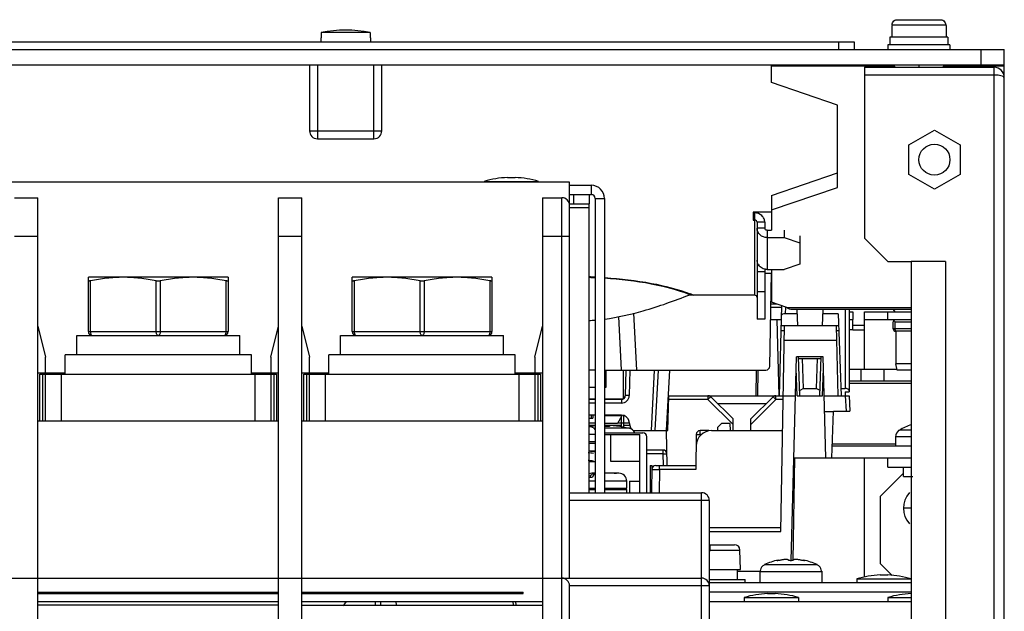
# Model space of a CAD drawing. Header units: millimetres. Extents: x 0 to 1800, y 0 to 1500.
# Tile 9 of 27: x 706 to 833, y 263 to 339. Entities that reach past the tile are written whole.
import ezdxf

# ---------------------------------------------------------------- set-up
doc = ezdxf.new("R2010")
doc.units = ezdxf.units.MM
doc.header["$LTSCALE"] = 99
doc.layers.get('0').update_dxf_attribs({"linetype": 'CONTINUOUS'})
doc.layers.add('002_AXIS', color=7, linetype='CONTINUOUS')
doc.layers.add('00_COMPONENTS', color=7, linetype='CONTINUOUS')

msp = doc.modelspace()

# ---------------------------------------------------------------- linework, layer by layer
at = {"color": 7, "linetype": 'CONTINUOUS'}
for p, q in [((803.74, 269.15), (803.74, 269.1)), ((807.01, 269.15), (807.01, 269.1)), ((801.38, 267.75), (801.37, 267.67)), ((801.42, 267.75), (801.38, 267.75)), ((809.37, 267.75), (809.33, 267.75)), ((809.37, 267.75), (809.37, 267.67))]:
    msp.add_line(p, q, dxfattribs=at)
at = {"color": 9, "linetype": 'CONTINUOUS'}
for p, q in [((809.37, 267.67), (801.37, 267.67)), ((808.75, 268.57), (802, 268.57))]:
    msp.add_line(p, q, dxfattribs=at)
at = {"color": 7, "linetype": 'CONTINUOUS'}
for start, end in [(101.8493, 115.0336), (64.9664, 78.1507)]:
    msp.add_arc((805.37, 261.35), 7.98, start, end, dxfattribs=at)
for points, knots in [([(803.6, 269.1), (803.6, 269.1), (803.6, 269.11), (803.62, 269.11), (803.64, 269.13), (803.68, 269.14), (803.72, 269.15), (803.74, 269.15)], [0, 0, 0, 0, 0.034652, 0.094067, 0.296643, 0.604502, 1, 1, 1, 1]), ([(803.73, 269.1), (803.71, 269.1), (803.68, 269.09), (803.64, 269.09), (803.62, 269.09), (803.6, 269.1), (803.6, 269.1)], [0, 0, 0, 0, 0.411913, 0.723694, 0.918884, 1, 1, 1, 1]), ([(804.05, 269.16), (804, 269.14), (803.89, 269.12), (803.78, 269.1), (803.73, 269.1)], [0, 0, 0, 0, 0.506422, 1, 1, 1, 1]), ([(805.07, 269.16), (805.07, 269.16), (805.07, 269.18), (805.05, 269.19), (805.02, 269.21), (804.98, 269.22), (804.93, 269.23), (804.85, 269.24), (804.73, 269.24), (804.56, 269.24), (804.39, 269.22), (804.22, 269.19), (804.11, 269.17), (804.05, 269.16)], [0, 0, 0, 0, 0.018225, 0.040825, 0.070991, 0.109865, 0.157589, 0.213794, 0.348489, 0.505507, 0.674018, 0.842479, 1, 1, 1, 1]), ([(805.67, 269.16), (805.67, 269.15), (805.65, 269.13), (805.62, 269.12), (805.57, 269.11), (805.48, 269.09), (805.37, 269.09), (805.26, 269.09), (805.18, 269.11), (805.13, 269.12), (805.1, 269.13), (805.07, 269.15), (805.07, 269.16)], [0, 0, 0, 0, 0.052864, 0.099635, 0.160262, 0.316183, 0.5, 0.683817, 0.839738, 0.900365, 0.947136, 1, 1, 1, 1]), ([(806.7, 269.16), (806.64, 269.17), (806.53, 269.19), (806.36, 269.22), (806.18, 269.24), (806.02, 269.24), (805.9, 269.24), (805.82, 269.23), (805.77, 269.22), (805.73, 269.21), (805.7, 269.19), (805.68, 269.18), (805.67, 269.16), (805.67, 269.16)], [0, 0, 0, 0, 0.157515, 0.325972, 0.494482, 0.651505, 0.786205, 0.84241, 0.890134, 0.929008, 0.959174, 0.981775, 1, 1, 1, 1]), ([(807.02, 269.1), (806.97, 269.1), (806.86, 269.12), (806.75, 269.14), (806.7, 269.16)], [0, 0, 0, 0, 0.493579, 1, 1, 1, 1]), ([(807.01, 269.15), (807.03, 269.15), (807.06, 269.14), (807.11, 269.13), (807.13, 269.11), (807.14, 269.11), (807.15, 269.1), (807.15, 269.1)], [0, 0, 0, 0, 0.395498, 0.703357, 0.905934, 0.965348, 1, 1, 1, 1]), ([(807.15, 269.1), (807.15, 269.1), (807.13, 269.09), (807.11, 269.09), (807.07, 269.09), (807.04, 269.1), (807.02, 269.1)], [0, 0, 0, 0, 0.081116, 0.276306, 0.588087, 1, 1, 1, 1])]:
    msp.add_open_spline(points, degree=3, knots=knots, dxfattribs=at)
for points in [[(801.51, 268.08), (801.46, 267.98), (801.43, 267.86), (801.42, 267.75)], [(801.71, 268.37), (801.63, 268.29), (801.56, 268.19), (801.51, 268.08)], [(802, 268.57), (801.89, 268.52), (801.79, 268.45), (801.71, 268.37)], [(809.04, 268.37), (808.96, 268.45), (808.86, 268.52), (808.75, 268.57)], [(809.24, 268.08), (809.19, 268.19), (809.12, 268.29), (809.04, 268.37)], [(809.33, 267.75), (809.32, 267.86), (809.29, 267.98), (809.24, 268.08)]]:
    msp.add_open_spline(points, degree=3, dxfattribs=at)
at = {"layer": '002_AXIS', "color": 7, "linetype": 'CONTINUOUS'}
for p, q in [((801.37, 267.67), (801.37, 266.25)), ((809.37, 267.67), (809.37, 266.25))]:
    msp.add_line(p, q, dxfattribs=at)
at = {"layer": '00_COMPONENTS', "color": 9, "linetype": 'CONTINUOUS'}
for p, q in [((818.92, 338.78), (824.82, 338.78)), ((818.43, 338.12), (825.32, 338.12)), ((811.52, 335.95), (811.52, 334.95)), ((744.37, 332.95), (744.37, 323.45)), ((751.67, 323.45), (751.67, 332.95)), ((802.87, 332.83), (818.65, 332.83)), ((825.09, 332.83), (832.87, 332.83)), ((831.57, 209.25), (831.57, 331.65)), ((743.37, 324.45), (752.67, 324.45)), ((779.67, 316.25), (779.67, 317.45)), ((775.87, 228.35), (775.87, 315.85)), ((780.17, 315.75), (781.37, 315.75)), ((779.37, 314.55), (776.87, 314.55)), ((800.72, 303.28), (800.72, 313.9)), ((802.02, 312.68), (801.02, 312.68)), ((708.37, 310.85), (705.37, 310.85)), ((742.37, 310.85), (739.37, 310.85)), ((776.87, 310.85), (773.37, 310.85)), ((802.02, 311.93), (801.02, 311.93)), ((802.32, 311.65), (802.32, 306.6)), ((715.12, 305.14), (715.12, 298.6)), ((723.62, 298.6), (723.62, 305.14)), ((724.12, 305.14), (724.12, 298.6)), ((732.62, 298.6), (732.62, 305.14)), ((749.12, 305.14), (749.12, 298.6)), ((757.62, 298.6), (757.62, 305.14)), ((758.12, 305.14), (758.12, 298.6)), ((766.62, 298.6), (766.62, 305.14)), ((804.17, 301.69), (802.8, 301.69)), ((804.67, 301.75), (804.65, 300.89)), ((804.85, 301.69), (820.87, 301.69)), ((812.37, 301.45), (812.37, 291.27)), ((783.17, 300.53), (783.53, 293.65)), ((804.11, 299.41), (806.23, 299.41)), ((809.42, 299.41), (811.53, 299.41)), ((813.37, 299.45), (814.87, 299.45)), ((818.82, 299.84), (820.87, 299.84)), ((818.82, 298.96), (818.82, 299.84)), ((714.87, 298.6), (732.87, 298.6)), ((748.87, 298.6), (766.87, 298.6)), ((804.09, 298.76), (804.54, 298.76)), ((811.25, 298.76), (811.55, 298.76)), ((813.37, 298.85), (812.87, 298.85)), ((820.87, 298.96), (818.57, 298.96)), ((804.52, 297.49), (811.29, 297.49)), ((708.97, 293.1), (708.97, 287.1)), ((711.37, 293.1), (711.37, 287.1)), ((736.37, 287.1), (736.37, 293.1)), ((738.77, 293.1), (738.77, 287.1)), ((742.97, 293.1), (742.97, 287.1)), ((745.37, 293.1), (745.37, 287.1)), ((770.37, 287.1), (770.37, 293.1)), ((772.77, 293.1), (772.77, 287.1)), ((784.61, 293.65), (784.55, 290.37)), ((788.28, 293.65), (787.87, 285.85)), ((812.87, 291.95), (820.87, 291.95)), ((780.17, 289.39), (779.37, 289.39)), ((783.55, 289.39), (781.37, 289.39)), ((783.55, 289.85), (783.55, 289.39)), ((794.7, 289.86), (789.66, 289.86)), ((794.7, 290.35), (794.7, 289.86)), ((797.94, 286.65), (794.7, 289.86)), ((803.44, 289.86), (800.21, 286.65)), ((803.44, 289.86), (803.44, 290.35)), ((804.39, 289.86), (803.44, 289.86)), ((812.37, 290.35), (812.48, 288.35)), ((784.57, 286.16), (781.42, 286.16)), ((793.69, 285.35), (793.69, 285.85)), ((820.87, 285.89), (819.38, 285.89)), ((780.17, 285.35), (779.37, 285.35)), ((793.88, 285.35), (793.69, 285.35)), ((793.69, 285.35), (793.69, 285.16)), ((810.73, 284.15), (818.87, 284.15)), ((820.87, 285.06), (818.87, 285.06)), ((788.88, 282.86), (786.82, 282.86)), ((788.88, 282.86), (788.91, 281.35)), ((788.47, 280.86), (788.42, 277.85)), ((788.47, 280.86), (788.47, 281.35)), ((793.12, 280.86), (788.47, 280.86)), ((780.17, 279.35), (779.37, 279.35)), ((784.23, 279.35), (781.37, 279.35)), ((793.87, 214.35), (793.87, 277.85)), ((794.87, 276.85), (776.87, 276.85)), ((820.87, 275.85), (819.87, 275.85)), ((794.87, 272.84), (804.09, 272.84)), ((794.97, 270.46), (798.82, 270.46)), ((794.87, 265.85), (776.87, 265.85)), ((751.81, 263.85), (751.83, 263.35))]:
    msp.add_line(p, q, dxfattribs=at)
at = {"layer": '00_COMPONENTS', "color": 7, "linetype": 'CONTINUOUS'}
for p, q in [((818.37, 338.05), (818.37, 336.55)), ((818.43, 338.05), (818.37, 338.05)), ((818.43, 338.12), (818.43, 338.05)), ((825.32, 338.12), (825.32, 338.05)), ((825.37, 338.05), (825.32, 338.05)), ((825.37, 338.05), (825.37, 336.55)), ((744.82, 336.45), (744.82, 335.95)), ((744.82, 336.45), (744.86, 336.45)), ((744.86, 337.15), (744.86, 336.45)), ((751.18, 337.15), (744.86, 337.15)), ((751.18, 337.15), (751.18, 336.45)), ((751.18, 336.45), (751.22, 336.45)), ((751.22, 336.45), (751.22, 335.95)), ((818.12, 336.55), (818.12, 335.55)), ((825.62, 336.55), (818.12, 336.55)), ((825.62, 336.55), (825.62, 335.55)), ((682.52, 335.95), (813.52, 335.95)), ((813.52, 335.95), (813.52, 334.95)), ((817.87, 335.55), (817.87, 334.95)), ((825.87, 335.55), (817.87, 335.55)), ((825.87, 335.55), (825.87, 334.95)), ((829.87, 334.95), (829.87, 332.95)), ((832.87, 331.35), (832.87, 334.95)), ((512.87, 332.95), (832.87, 332.95)), ((802.87, 330.69), (802.87, 332.95)), ((814.87, 332.65), (814.87, 331.65)), ((818.57, 332.95), (818.78, 332.65)), ((821.87, 332.95), (821.87, 332.65)), ((825.17, 332.95), (824.97, 332.65)), ((831.57, 331.65), (831.57, 332.65)), ((811.37, 327.78), (802.87, 330.69)), ((811.37, 317.18), (811.37, 327.78)), ((820.57, 322.65), (823.87, 324.56)), ((823.87, 324.56), (827.17, 322.65)), ((820.57, 318.84), (820.57, 322.65)), ((827.17, 322.65), (827.17, 318.84)), ((768.87, 318.45), (769.87, 318.45)), ((823.87, 316.94), (820.57, 318.84)), ((827.17, 318.84), (823.87, 316.94)), ((776.87, 317.85), (568.87, 317.85)), ((765.87, 317.95), (765.87, 317.85)), ((765.87, 317.95), (772.87, 317.95)), ((772.87, 317.95), (772.87, 317.85)), ((776.87, 266.85), (776.87, 317.85)), ((776.87, 317.45), (779.67, 317.45)), ((802.87, 314.27), (811.37, 317.18)), ((777.37, 316.25), (777.37, 315.05)), ((779.37, 316.25), (779.37, 315.05)), ((802.87, 316.15), (802.87, 311.65)), ((705.37, 315.85), (708.37, 315.85)), ((708.37, 216.35), (708.37, 315.85)), ((739.37, 216.35), (739.37, 315.85)), ((739.37, 315.85), (742.37, 315.85)), ((742.37, 216.35), (742.37, 315.85)), ((773.37, 315.85), (773.37, 216.35)), ((773.37, 315.85), (775.87, 315.85)), ((781.37, 315.75), (781.37, 277.85)), ((800.52, 313.9), (800.72, 313.9)), ((802.02, 312.68), (802.02, 311.93)), ((802.32, 311.65), (802.87, 311.65)), ((804.52, 311.65), (804.52, 310.71)), ((806.52, 310.96), (806.52, 310.02)), ((801.33, 307.14), (801.02, 307.14)), ((825.3, 307.65), (820.87, 307.65)), ((820.87, 307.65), (820.87, 215.65)), ((825.3, 307.65), (825.3, 215.65)), ((802.02, 306.29), (801.02, 306.29)), ((802.02, 306.72), (802.02, 300.21)), ((802.02, 306.15), (802.87, 306.15)), ((802.66, 294.14), (802.87, 306.15)), ((802.87, 306.6), (802.87, 302.41)), ((714.87, 298.6), (714.87, 305.6)), ((732.87, 305.6), (714.87, 305.6)), ((732.87, 305.6), (732.87, 298.6)), ((748.87, 298.6), (748.87, 305.6)), ((766.87, 305.6), (748.87, 305.6)), ((766.87, 305.6), (766.87, 298.6)), ((802.02, 303.73), (801.02, 303.73)), ((803.59, 302.15), (802.8, 302.15)), ((804.85, 301.69), (802.87, 302.41)), ((804.18, 301.93), (803.87, 290.35)), ((785.53, 293.65), (785.14, 300.99)), ((806.17, 300.89), (804.65, 300.89)), ((820.87, 301.45), (805.54, 301.45)), ((806.15, 301.45), (806.23, 299.35)), ((809.49, 301.45), (809.42, 299.35)), ((811.47, 300.89), (809.47, 300.89)), ((811.47, 300.89), (811.84, 290.35)), ((812.87, 301.45), (812.87, 290.85)), ((812.87, 301.15), (813.37, 301.15)), ((813.37, 301.15), (813.37, 300.15)), ((814.87, 293.75), (814.87, 301.15)), ((817.87, 300.15), (817.87, 301.15)), ((818.57, 301.45), (818.78, 301.15)), ((802.02, 300.21), (801.02, 300.21)), ((802.77, 300.15), (804.13, 300.15)), ((803.87, 290.35), (803.62, 300.15)), ((814.87, 300.15), (820.87, 300.15)), ((818.57, 298.96), (818.57, 299.84)), ((708.37, 299.3), (709.37, 295.3)), ((738.37, 295.3), (739.37, 299.3)), ((742.37, 299.3), (743.37, 295.3)), ((772.37, 295.3), (773.37, 299.3)), ((804.09, 272.84), (804.55, 299.35)), ((811.24, 299.35), (804.55, 299.35)), ((811.47, 290.35), (811.24, 299.34)), ((820.87, 298.65), (818.88, 298.65)), ((818.88, 298.65), (818.88, 294.45)), ((713.37, 295.6), (713.37, 298.1)), ((713.37, 298.1), (734.37, 298.1)), ((734.37, 295.6), (734.37, 298.1)), ((747.37, 295.6), (747.37, 298.1)), ((747.37, 298.1), (768.37, 298.1)), ((768.37, 295.6), (768.37, 298.1)), ((711.87, 293.1), (711.87, 295.6)), ((735.87, 295.6), (711.87, 295.6)), ((735.87, 293.1), (735.87, 295.6)), ((745.87, 293.1), (745.87, 295.6)), ((769.87, 295.6), (745.87, 295.6)), ((769.87, 293.1), (769.87, 295.6)), ((709.37, 293.3), (709.37, 295.3)), ((738.37, 295.3), (738.37, 293.3)), ((743.37, 293.3), (743.37, 295.3)), ((772.37, 295.3), (772.37, 293.3)), ((805.43, 269.09), (806.12, 295.35)), ((809.53, 295.35), (806.12, 295.35)), ((806.54, 290.35), (806.37, 295.35)), ((806.37, 295.15), (809.27, 295.15)), ((807.01, 291.28), (806.87, 295.15)), ((808.77, 295.15), (808.64, 291.28)), ((809.11, 290.35), (809.28, 295.35)), ((809.87, 282.35), (809.53, 295.35)), ((820.87, 294.45), (818.88, 294.45)), ((819.08, 293.65), (818.88, 294.45)), ((708.37, 293.3), (711.87, 293.3)), ((708.62, 287.1), (708.62, 293.1)), ((708.62, 293.1), (739.12, 293.1)), ((708.82, 293.1), (708.82, 293.3)), ((709.37, 287.1), (709.37, 293.1)), ((735.87, 293.3), (739.37, 293.3)), ((738.37, 293.1), (738.37, 287.1)), ((738.92, 293.3), (738.92, 293.1)), ((739.12, 293.1), (739.12, 287.1)), ((742.37, 293.3), (745.87, 293.3)), ((742.62, 287.1), (742.62, 293.1)), ((742.62, 293.1), (773.12, 293.1)), ((742.82, 293.1), (742.82, 293.3)), ((743.37, 287.1), (743.37, 293.1)), ((769.87, 293.3), (773.37, 293.3)), ((772.37, 293.1), (772.37, 287.1)), ((772.92, 293.3), (772.92, 293.1)), ((773.12, 293.1), (773.12, 287.1)), ((780.17, 293.65), (779.37, 293.65)), ((781.37, 293.65), (802.16, 293.65)), ((781.58, 291.45), (781.58, 293.65)), ((783.83, 289.95), (783.83, 293.65)), ((784.11, 293.65), (784.05, 290.34)), ((787.78, 293.65), (787.37, 285.85)), ((789.37, 285.85), (789.78, 293.65)), ((800.91, 293.65), (800.87, 290.35)), ((801.11, 293.65), (801.07, 290.35)), ((806.17, 290.35), (806.08, 293.85)), ((809.47, 290.35), (809.57, 293.85)), ((812.87, 293.75), (819.08, 293.75)), ((814.37, 293.75), (814.37, 292.25)), ((817.37, 293.75), (817.37, 292.25)), ((820.87, 293.65), (819.08, 293.65)), ((779.37, 291.45), (780.17, 291.45)), ((781.37, 291.45), (781.58, 291.45)), ((807.01, 291.28), (806.52, 291.02)), ((807.01, 291.28), (808.64, 291.28)), ((809.13, 291.02), (808.64, 291.28)), ((811.81, 291.27), (812.37, 291.27)), ((812.37, 290.85), (812.87, 290.85)), ((812.37, 290.85), (812.37, 290.35)), ((779.37, 289.95), (780.17, 289.95)), ((780.17, 289.85), (779.37, 289.85)), ((781.37, 289.95), (783.83, 289.95)), ((783.55, 289.85), (781.37, 289.85)), ((783.83, 290.22), (784.01, 290.23)), ((783.97, 290.1), (783.83, 290.09)), ((789.52, 285.85), (789.67, 290.35)), ((789.61, 290.35), (805.99, 290.35)), ((797.94, 287.35), (795.06, 290.2)), ((795.92, 289.35), (802.23, 289.35)), ((803.09, 290.2), (800.21, 287.35)), ((806.17, 290.35), (809.47, 290.35)), ((809.66, 290.35), (812.87, 290.35)), ((812.87, 290.35), (812.98, 288.35)), ((809.71, 288.31), (810.87, 288.31)), ((810.66, 282.35), (810.87, 288.35)), ((810.87, 288.35), (812.98, 288.35)), ((708.37, 287.1), (739.37, 287.1)), ((742.37, 287.1), (773.37, 287.1)), ((780.17, 287.85), (779.37, 287.85)), ((779.64, 287.41), (779.37, 287.41)), ((779.64, 287.85), (779.64, 287.41)), ((779.64, 287.45), (779.87, 287.45)), ((779.87, 287.85), (779.87, 287.45)), ((783.56, 287.85), (781.37, 287.85)), ((783.59, 287.77), (781.37, 287.77)), ((783.02, 286.77), (781.37, 286.77)), ((783.59, 287.77), (783.02, 286.77)), ((783.53, 287.66), (783.53, 286.37)), ((783.83, 286.82), (783.53, 286.82)), ((783.59, 287.83), (783.59, 287.77)), ((783.83, 287.75), (783.83, 286.31)), ((784.81, 286.04), (784.52, 287.1)), ((796.42, 286.75), (795.91, 286.25)), ((797.56, 286.75), (796.42, 286.75)), ((797.6, 285.85), (797.56, 286.75)), ((797.95, 285.85), (797.94, 287.35)), ((800.2, 285.85), (800.21, 287.35)), ((779.37, 286.55), (780.17, 286.55)), ((779.42, 286.35), (779.37, 286.35)), ((781.37, 286.55), (783.53, 286.55)), ((781.37, 285.55), (786.32, 285.55)), ((782.01, 286.49), (782, 286.36)), ((782.1, 286.5), (782.08, 286.5)), ((783.52, 286.37), (783.51, 286.36)), ((783.52, 286.36), (783.51, 286.36)), ((783.52, 286.36), (783.52, 286.37)), ((783.53, 286.37), (784.57, 286.16)), ((783.83, 286.55), (784.67, 286.55)), ((785.05, 285.85), (789.52, 285.85)), ((789.43, 281.35), (789.35, 285.85)), ((794.74, 285.85), (793.69, 285.85)), ((795.17, 285.85), (804.32, 285.85)), ((795.91, 286.25), (795.91, 285.85)), ((819.31, 285.85), (819.26, 285.85)), ((819.38, 285.89), (819.31, 285.85)), ((779.37, 284.45), (780.17, 284.45)), ((779.37, 284.25), (780.17, 284.25)), ((781.37, 285.35), (785.9, 285.35)), ((782.19, 281.85), (782.19, 285.35)), ((785.9, 277.85), (785.9, 285.35)), ((786.82, 277.85), (786.82, 285.05)), ((793.19, 285.35), (793.12, 280.86)), ((818.87, 285.06), (818.87, 283.85)), ((779.37, 283.25), (780.17, 283.25)), ((788.91, 283.35), (786.82, 283.35)), ((779.37, 281.85), (780.17, 281.85)), ((785.9, 281.85), (782.19, 281.85)), ((805.85, 282.35), (805.62, 269.12)), ((805.78, 282.35), (820.87, 282.35)), ((814.87, 267), (814.87, 282.35)), ((817.87, 281.15), (817.87, 282.35)), ((780.09, 280.35), (779.73, 280.35)), ((782.87, 280.35), (781.37, 280.35)), ((782.59, 280.34), (782.55, 280.35)), ((782.87, 280.35), (782.92, 280.34)), ((783.23, 280.35), (782.92, 280.35)), ((787.27, 281.35), (787.48, 281.35)), ((787.27, 281.35), (787.27, 277.85)), ((787.48, 281.35), (787.42, 277.85)), ((787.97, 281.35), (793.12, 281.35)), ((816.87, 277.35), (819.87, 280.35)), ((817.87, 281.15), (820.87, 281.15)), ((819.87, 279.95), (819.87, 281.15)), ((779.48, 279.85), (779.8, 279.85)), ((784.23, 278.45), (784.23, 279.35)), ((784.58, 279.35), (785.9, 279.35)), ((784.58, 279.35), (784.58, 277.85)), ((819.87, 279.95), (821.07, 279.95)), ((776.87, 277.85), (793.87, 277.85)), ((779.37, 278.45), (780.17, 278.45)), ((779.37, 278.25), (780.17, 278.25)), ((781.37, 278.45), (784.23, 278.45)), ((781.37, 278.25), (784.23, 278.25)), ((784.23, 277.85), (784.23, 278.25)), ((794.87, 276.85), (794.87, 214.35)), ((816.87, 277.35), (816.87, 268.75)), ((794.87, 273.35), (804.1, 273.35)), ((794.87, 270.35), (794.97, 270.35)), ((794.97, 271.15), (798.12, 271.15)), ((794.97, 270.35), (794.97, 271.15)), ((798.87, 267.95), (798.82, 270.46)), ((794.87, 267.95), (798.87, 267.95)), ((798.52, 266.65), (798.52, 267.95)), ((798.52, 267.75), (801.38, 267.75)), ((818.42, 267.2), (816.87, 268.75)), ((551.87, 266.85), (793.87, 266.85)), ((794.87, 266.65), (799.47, 266.65)), ((799.47, 266.25), (799.47, 266.65)), ((813.87, 266.75), (820.87, 266.75)), ((813.87, 266.75), (813.87, 266.25)), ((816.87, 267.25), (817.87, 267.25)), ((776.87, 228.35), (776.87, 265.85)), ((820.87, 266.25), (794.87, 266.25)), ((708.37, 265.05), (739.37, 265.05)), ((708.37, 264.85), (739.37, 264.85)), ((742.37, 265.05), (770.87, 265.05)), ((742.37, 264.85), (770.87, 264.85)), ((770.87, 264.85), (770.87, 265.05)), ((799.37, 264.35), (806.37, 264.35)), ((799.37, 264.35), (799.37, 263.85)), ((802.37, 264.85), (803.37, 264.85)), ((806.37, 264.35), (806.37, 263.85)), ((817.87, 264.35), (820.87, 264.35)), ((817.87, 264.35), (817.87, 263.85)), ((708.37, 263.85), (739.37, 263.85)), ((739.37, 263.35), (708.37, 263.35)), ((742.37, 263.85), (773.37, 263.85)), ((742.37, 263.35), (773.37, 263.35)), ((752.52, 263.85), (752.5, 263.35)), ((754.58, 263.35), (754.53, 263.85)), ((769.63, 263.35), (769.59, 263.85)), ((770, 263.35), (769.96, 263.85))]:
    msp.add_line(p, q, dxfattribs=at)
at = {"layer": '00_COMPONENTS', "color": 3, "linetype": 'CONTINUOUS'}
for p, q in [((512.87, 334.95), (832.87, 334.95)), ((743.37, 332.95), (743.37, 324.45)), ((752.67, 324.45), (752.67, 332.95)), ((814.87, 332.65), (831.57, 332.65)), ((814.87, 331.65), (814.87, 310.65)), ((831.57, 331.65), (814.87, 331.65)), ((832.87, 163.25), (832.87, 331.35)), ((744.37, 323.45), (751.67, 323.45)), ((802.87, 316.15), (811.37, 319.06)), ((776.87, 316.25), (779.67, 316.25)), ((776.87, 315.05), (779.37, 315.05)), ((779.37, 277.85), (779.37, 315.05)), ((780.17, 315.75), (780.17, 277.85)), ((800.52, 313.99), (800.52, 312.96)), ((802.87, 313.99), (800.52, 313.99)), ((800.52, 312.96), (800.72, 312.96)), ((801.02, 312.68), (801.02, 300.21)), ((802.32, 310.71), (804.52, 310.71)), ((804.52, 310.71), (806.52, 310.02)), ((806.52, 310.02), (806.52, 307.29)), ((817.87, 307.65), (814.87, 310.65)), ((806.52, 307.29), (804.52, 306.6)), ((817.87, 307.65), (820.87, 307.65)), ((802.32, 306.6), (804.52, 306.6)), ((800.72, 303.28), (792.83, 303.28)), ((814.87, 301.15), (820.87, 301.15)), ((812.87, 300.15), (813.37, 300.15)), ((813.37, 298.85), (813.37, 300.15)), ((813.37, 298.85), (814.87, 298.85)), ((812.87, 292.25), (820.87, 292.25)), ((779.37, 286.85), (780.17, 286.85)), ((783.06, 286.85), (783.53, 286.85)), ((783.83, 286.85), (784.59, 286.85)), ((820.87, 283.85), (810.72, 283.85)), ((820.87, 265.05), (794.87, 265.05)), ((794.87, 263.85), (820.87, 263.85))]:
    msp.add_line(p, q, dxfattribs=at)
at = {"layer": '00_COMPONENTS', "color": 7, "linetype": 'CONTINUOUS'}
msp.add_circle((823.87, 320.75), 2, dxfattribs=at)
for centre, radius, start, end in [((748.02, 320.23), 17.21, 79.4169, 100.5831), ((769.37, 306.2), 12.26, 92.3373, 106.5873), ((769.37, 306.2), 12.26, 73.4127, 87.6627), ((779.67, 315.75), 1.7, 0, 90), ((775.87, 314.85), 1, 0, 90), ((818.88, 299.84), 0.31, 141.6202, 180), ((715.37, 298.6), 0.5, 180, 270), ((732.37, 298.6), 0.5, 270, 360), ((749.37, 298.6), 0.5, 180, 270), ((766.37, 298.6), 0.5, 270, 360), ((818.88, 298.96), 0.31, 180, 270), ((802.16, 294.15), 0.5, 270, 359), ((783.55, 290.35), 0.5, 270, 359), ((794.7, 289.85), 0.5, 45.25, 90), ((803.44, 289.85), 0.5, 90, 134.75), ((783.56, 286.85), 1, 15, 90), ((781.42, 273.52), 13.01, 96.7288, 99.0651), ((779.42, 285.35), 1, 40.5479, 90), ((781.42, 273.52), 13.01, 95.5129, 96.7288), ((781.43, 273.79), 12.58, 87.4177, 90.0201), ((782.15, 283.72), 2.78, 88.6782, 89.7437), ((782.13, 283.03), 3.48, 88.0628, 88.6826), ((782.09, 281.88), 4.62, 86.7424, 88.0185), ((782.02, 280.71), 5.8, 85.2314, 86.7242), ((781.42, 273.52), 13.01, 83.2712, 85.237), ((781.42, 273.52), 13.01, 83.0894, 83.2712), ((781.42, 273.52), 13.01, 80.7632, 83.0893), ((784.32, 285.19), 1, 21.1039, 75.9853), ((786.32, 285.05), 0.5, 0, 90), ((795.17, 283.85), 2, 90, 179), ((793.69, 285.35), 0.5, 90, 179), ((794.74, 285.35), 0.5, 75.1315, 90), ((819.87, 285.06), 1, 127.7932, 180), ((822.87, 280.45), 6.47, 107.9114, 122.6763), ((777.67, 262.74), 20.31, 83.5228, 85.483), ((777.67, 262.74), 20.51, 82.9947, 85.2431), ((788.91, 282.85), 0.5, 1, 90), ((777.67, 262.74), 19.32, 83.1891, 85.2508), ((779.73, 279.35), 1, 90, 111.1663), ((782.76, 266.33), 14.01, 89.3349, 90.6651), ((783.23, 279.35), 1, 0, 90), ((787.97, 280.85), 0.5, 90, 179), ((793.87, 276.85), 1, 0, 90), ((822.87, 275.85), 3, 137.9851, 222.0149), ((798.12, 270.45), 0.7, 1.3, 90), ((775.87, 265.85), 1, 0, 90), ((793.87, 265.85), 1, 0, 90), ((817.37, 255), 12.26, 92.3373, 106.5873), ((817.37, 255), 12.26, 73.4127, 87.6627), ((802.87, 252.6), 12.26, 92.3373, 106.5873), ((802.87, 252.6), 12.26, 73.4127, 87.6627), ((821.37, 252.6), 12.26, 92.3373, 106.5873), ((733.93, 275.2), 18.21, 319.1551, 321.13)]:
    msp.add_arc(centre, radius, start, end, dxfattribs=at)
at = {"layer": '00_COMPONENTS', "color": 3, "linetype": 'CONTINUOUS'}
for centre, radius, start, end in [((831.57, 331.35), 1.3, 0, 90), ((831.53, 325.39), 6.26, 86.3488, 89.5618), ((744.37, 324.45), 1, 180, 270), ((751.67, 324.45), 1, 270, 360), ((779.67, 315.75), 0.5, 0, 90), ((777.99, 325.91), 25.91, 273.0603, 274.8448)]:
    msp.add_arc(centre, radius, start, end, dxfattribs=at)
at = {"layer": '00_COMPONENTS', "color": 9, "linetype": 'CONTINUOUS'}
for centre, radius, start, end in [((778.04, 250.08), 55.58, 87.7878, 88.6223), ((778.04, 250.31), 55.26, 87.7643, 88.5953), ((785.45, 285.35), 19.39, 67.633, 68.972), ((783.55, 290.39), 1, 270.0075, 358.9925)]:
    msp.add_arc(centre, radius, start, end, dxfattribs=at)
at = {"layer": '00_COMPONENTS', "color": 7, "linetype": 'CONTINUOUS'}
msp.add_ellipse((804.65, 300.71), major_axis=(0.5, 0.002), ratio=0.36157, start_param=1.560429, end_param=3.130769, dxfattribs=at)
for points in [[(818.66, 338.64), (818.74, 338.7), (818.83, 338.75), (818.92, 338.78)], [(824.82, 338.78), (824.92, 338.75), (825.01, 338.7), (825.09, 338.64)], [(818.43, 338.12), (818.43, 338.21), (818.45, 338.31), (818.49, 338.4)], [(818.49, 338.4), (818.53, 338.49), (818.59, 338.57), (818.66, 338.64)], [(825.09, 338.64), (825.16, 338.57), (825.22, 338.49), (825.26, 338.4)], [(825.26, 338.4), (825.3, 338.31), (825.32, 338.21), (825.32, 338.12)]]:
    msp.add_open_spline(points, degree=3, dxfattribs=at)
at = {"layer": '00_COMPONENTS', "color": 3, "linetype": 'CONTINUOUS'}
for points, knots in [([(832.87, 331.35), (832.87, 331.45), (832.43, 331.59), (832.16, 331.62), (831.92, 331.63)], [0, 0, 0, 0, 0.31254, 1, 1, 1, 1]), ([(801.02, 312.68), (801.02, 312.75), (800.96, 312.91), (800.8, 312.96), (800.72, 312.96)], [0, 0, 0, 0, 0.489014, 1, 1, 1, 1]), ([(802.32, 310.71), (802, 310.71), (801.32, 310.95), (801.02, 311.61), (801.02, 311.93)], [0, 0, 0, 0, 0.510987, 1, 1, 1, 1]), ([(802.32, 306.6), (802.1, 306.6), (801.65, 306.71), (801.31, 307.02), (801.2, 307.21)], [0, 0, 0, 0, 0.506658, 1, 1, 1, 1]), ([(781.39, 300.22), (783.07, 300.44), (786.8, 301.28), (790.39, 302.58), (792.35, 303.36)], [0, 0, 0, 0, 0.44554, 1, 1, 1, 1]), ([(792.35, 303.36), (792.39, 303.35), (792.55, 303.34), (792.71, 303.31), (792.83, 303.28)], [0, 0, 0, 0, 0.234552, 1, 1, 1, 1]), ([(801.02, 303), (801.02, 303.07), (800.96, 303.23), (800.8, 303.28), (800.72, 303.28)], [0, 0, 0, 0, 0.489014, 1, 1, 1, 1])]:
    msp.add_open_spline(points, degree=3, knots=knots, dxfattribs=at)
at = {"layer": '00_COMPONENTS', "color": 7, "linetype": 'CONTINUOUS'}
for points, knots in [([(802.02, 312.68), (802.02, 312.84), (801.95, 313.16), (801.57, 313.7), (801.05, 313.9), (800.72, 313.9)], [0, 0, 0, 0, 0.245011, 0.494294, 1, 1, 1, 1]), ([(802.32, 311.65), (802.25, 311.65), (802.09, 311.7), (802.02, 311.85), (802.02, 311.93)], [0, 0, 0, 0, 0.51099, 1, 1, 1, 1]), ([(715.12, 305.14), (715.09, 305.13), (715.03, 305.12), (714.96, 305.12), (714.91, 305.12), (714.89, 305.12), (714.87, 305.13), (714.87, 305.14)], [0, 0, 0, 0, 0.403294, 0.711759, 0.823812, 0.906715, 1, 1, 1, 1]), ([(719.37, 305.6), (718.66, 305.6), (717.23, 305.51), (715.82, 305.28), (715.12, 305.14)], [0, 0, 0, 0, 0.499307, 1, 1, 1, 1]), ([(723.62, 305.14), (722.92, 305.28), (721.51, 305.51), (720.09, 305.6), (719.37, 305.6)], [0, 0, 0, 0, 0.500693, 1, 1, 1, 1]), ([(724.12, 305.14), (724.04, 305.12), (723.87, 305.11), (723.71, 305.12), (723.62, 305.14)], [0, 0, 0, 0, 0.500001, 1, 1, 1, 1]), ([(728.37, 305.6), (727.66, 305.6), (726.23, 305.51), (724.82, 305.28), (724.12, 305.14)], [0, 0, 0, 0, 0.499307, 1, 1, 1, 1]), ([(732.62, 305.14), (731.92, 305.28), (730.51, 305.51), (729.09, 305.6), (728.37, 305.6)], [0, 0, 0, 0, 0.500693, 1, 1, 1, 1]), ([(732.87, 305.14), (732.87, 305.13), (732.86, 305.12), (732.83, 305.12), (732.79, 305.12), (732.72, 305.12), (732.66, 305.13), (732.62, 305.14)], [0, 0, 0, 0, 0.093288, 0.17619, 0.288244, 0.596711, 1, 1, 1, 1]), ([(749.12, 305.14), (749.09, 305.13), (749.03, 305.12), (748.96, 305.12), (748.91, 305.12), (748.89, 305.12), (748.87, 305.13), (748.87, 305.14)], [0, 0, 0, 0, 0.403294, 0.711759, 0.823812, 0.906715, 1, 1, 1, 1]), ([(753.37, 305.6), (752.66, 305.6), (751.23, 305.51), (749.82, 305.28), (749.12, 305.14)], [0, 0, 0, 0, 0.499307, 1, 1, 1, 1]), ([(757.62, 305.14), (756.92, 305.28), (755.51, 305.51), (754.09, 305.6), (753.37, 305.6)], [0, 0, 0, 0, 0.500693, 1, 1, 1, 1]), ([(758.12, 305.14), (758.04, 305.12), (757.87, 305.11), (757.71, 305.12), (757.62, 305.14)], [0, 0, 0, 0, 0.500001, 1, 1, 1, 1]), ([(762.37, 305.6), (761.66, 305.6), (760.23, 305.51), (758.82, 305.28), (758.12, 305.14)], [0, 0, 0, 0, 0.499307, 1, 1, 1, 1]), ([(766.62, 305.14), (765.92, 305.28), (764.51, 305.51), (763.09, 305.6), (762.37, 305.6)], [0, 0, 0, 0, 0.500693, 1, 1, 1, 1]), ([(766.87, 305.14), (766.87, 305.13), (766.86, 305.12), (766.83, 305.12), (766.79, 305.12), (766.72, 305.12), (766.66, 305.13), (766.62, 305.14)], [0, 0, 0, 0, 0.093288, 0.17619, 0.288244, 0.596711, 1, 1, 1, 1]), ([(805.54, 301.45), (805.42, 301.45), (805.17, 301.49), (804.96, 301.61), (804.85, 301.69)], [0, 0, 0, 0, 0.484583, 1, 1, 1, 1]), ([(818.82, 299.84), (818.81, 299.85), (818.74, 299.91), (818.68, 299.98), (818.64, 300.03)], [0, 0, 0, 0, 0.27508, 1, 1, 1, 1]), ([(812.77, 291.17), (812.75, 291.18), (812.62, 291.25), (812.48, 291.27), (812.37, 291.27)], [0, 0, 0, 0, 0.211625, 1, 1, 1, 1]), ([(812.87, 291.02), (812.87, 291.03), (812.86, 291.09), (812.81, 291.14), (812.77, 291.17)], [0, 0, 0, 0, 0.207982, 1, 1, 1, 1]), ([(782.08, 286.5), (782.06, 286.5), (782.04, 286.5), (782.01, 286.49), (782.01, 286.49), (782.01, 286.49)], [0, 0, 0, 0, 0.710543, 0.903545, 1, 1, 1, 1]), ([(782.16, 286.5), (782.16, 286.5), (782.14, 286.5), (782.12, 286.5), (782.1, 286.5)], [0, 0, 0, 0, 0.26868, 1, 1, 1, 1]), ([(779.48, 279.85), (779.51, 279.92), (779.58, 280.05), (779.73, 280.22), (779.9, 280.32), (780.03, 280.35), (780.09, 280.35)], [0, 0, 0, 0, 0.282074, 0.54059, 0.777081, 1, 1, 1, 1]), ([(780.17, 280.28), (780.09, 280.24), (779.94, 280.11), (779.84, 279.94), (779.8, 279.85)], [0, 0, 0, 0, 0.470412, 1, 1, 1, 1])]:
    msp.add_open_spline(points, degree=3, knots=knots, dxfattribs=at)
at = {"layer": '00_COMPONENTS', "color": 3, "linetype": 'CONTINUOUS'}
msp.add_open_spline([(801.2, 307.21), (801.09, 307.39), (801.02, 307.61), (801.02, 307.82)], degree=3, dxfattribs=at)
at = {"layer": '00_COMPONENTS', "color": 9, "linetype": 'CONTINUOUS'}
for points, knots in [([(792.35, 303.36), (790.75, 303.98), (787.11, 304.91), (783.39, 305.34), (781.38, 305.47)], [0, 0, 0, 0, 0.459626, 1, 1, 1, 1]), ([(781.41, 305.56), (783.43, 305.43), (787.15, 305), (790.8, 304.07), (792.41, 303.45)], [0, 0, 0, 0, 0.539921, 1, 1, 1, 1]), ([(715.12, 298.6), (715.12, 298.53), (715.14, 298.41), (715.19, 298.25), (715.26, 298.13), (715.34, 298.1), (715.37, 298.1)], [0, 0, 0, 0, 0.319638, 0.603842, 0.828843, 1, 1, 1, 1]), ([(723.87, 298.1), (723.84, 298.1), (723.76, 298.13), (723.69, 298.25), (723.64, 298.41), (723.62, 298.53), (723.62, 298.6)], [0, 0, 0, 0, 0.171158, 0.396161, 0.680367, 1, 1, 1, 1]), ([(724.12, 298.6), (724.12, 298.53), (724.11, 298.41), (724.06, 298.25), (723.99, 298.13), (723.91, 298.1), (723.87, 298.1)], [0, 0, 0, 0, 0.319638, 0.603842, 0.828843, 1, 1, 1, 1]), ([(732.37, 298.1), (732.41, 298.1), (732.49, 298.13), (732.56, 298.25), (732.61, 298.41), (732.62, 298.53), (732.62, 298.6)], [0, 0, 0, 0, 0.171158, 0.396161, 0.680367, 1, 1, 1, 1]), ([(749.12, 298.6), (749.12, 298.53), (749.14, 298.41), (749.19, 298.25), (749.26, 298.13), (749.34, 298.1), (749.37, 298.1)], [0, 0, 0, 0, 0.319638, 0.603842, 0.828843, 1, 1, 1, 1]), ([(757.87, 298.1), (757.84, 298.1), (757.76, 298.13), (757.69, 298.25), (757.64, 298.41), (757.62, 298.53), (757.62, 298.6)], [0, 0, 0, 0, 0.171158, 0.396161, 0.680367, 1, 1, 1, 1]), ([(758.12, 298.6), (758.12, 298.53), (758.11, 298.41), (758.06, 298.25), (757.99, 298.13), (757.91, 298.1), (757.87, 298.1)], [0, 0, 0, 0, 0.319638, 0.603842, 0.828843, 1, 1, 1, 1]), ([(766.37, 298.1), (766.41, 298.1), (766.49, 298.13), (766.56, 298.25), (766.61, 298.41), (766.62, 298.53), (766.62, 298.6)], [0, 0, 0, 0, 0.171158, 0.396161, 0.680367, 1, 1, 1, 1]), ([(818.98, 298.65), (818.97, 298.65), (818.95, 298.65), (818.92, 298.67), (818.89, 298.7), (818.86, 298.75), (818.83, 298.84), (818.82, 298.92), (818.82, 298.96)], [0, 0, 0, 0, 0.082283, 0.173143, 0.277885, 0.398446, 0.681599, 1, 1, 1, 1]), ([(784.55, 290.37), (784.48, 290.37), (784.37, 290.37), (784.21, 290.37), (784.12, 290.35), (784.05, 290.35), (784.05, 290.34)], [0, 0, 0, 0, 0.379275, 0.701187, 0.917692, 1, 1, 1, 1]), ([(794.7, 289.86), (794.73, 289.89), (794.81, 289.97), (794.89, 290.05), (794.95, 290.11)], [0, 0, 0, 0, 0.27659, 1, 1, 1, 1]), ([(794.95, 290.11), (794.96, 290.12), (794.99, 290.14), (795.02, 290.18), (795.04, 290.19), (795.05, 290.2), (795.06, 290.2)], [0, 0, 0, 0, 0.423559, 0.73856, 0.932469, 1, 1, 1, 1]), ([(803.09, 290.2), (803.1, 290.2), (803.11, 290.19), (803.13, 290.18), (803.16, 290.14), (803.19, 290.12), (803.2, 290.1)], [0, 0, 0, 0, 0.067582, 0.261747, 0.57688, 1, 1, 1, 1]), ([(803.2, 290.1), (803.22, 290.09), (803.3, 290.01), (803.38, 289.93), (803.44, 289.86)], [0, 0, 0, 0, 0.214711, 1, 1, 1, 1]), ([(793.19, 285.35), (793.19, 285.36), (793.21, 285.35), (793.24, 285.36), (793.29, 285.36), (793.37, 285.36), (793.51, 285.36), (793.63, 285.36), (793.69, 285.35)], [0, 0, 0, 0, 0.019558, 0.076469, 0.168957, 0.293199, 0.61748, 1, 1, 1, 1]), ([(788.91, 283.35), (788.9, 283.35), (788.9, 283.33), (788.89, 283.29), (788.89, 283.19), (788.88, 283.04), (788.88, 282.92), (788.88, 282.86)], [0, 0, 0, 0, 0.021611, 0.078607, 0.29381, 0.616497, 1, 1, 1, 1]), ([(788.88, 282.86), (788.95, 282.86), (789.07, 282.87), (789.22, 282.87), (789.31, 282.86), (789.36, 282.86), (789.38, 282.86), (789.4, 282.86), (789.4, 282.85)], [0, 0, 0, 0, 0.377963, 0.702623, 0.82787, 0.921452, 0.979323, 1, 1, 1, 1]), ([(787.47, 280.85), (787.47, 280.86), (787.51, 280.85), (787.55, 280.86), (787.65, 280.86), (787.77, 280.86), (787.92, 280.86), (788.16, 280.86), (788.34, 280.86), (788.47, 280.86)], [0, 0, 0, 0, 0.019408, 0.076397, 0.168865, 0.293255, 0.444769, 0.617578, 1, 1, 1, 1])]:
    msp.add_open_spline(points, degree=3, knots=knots, dxfattribs=at)

doc.saveas('drawing.dxf')
